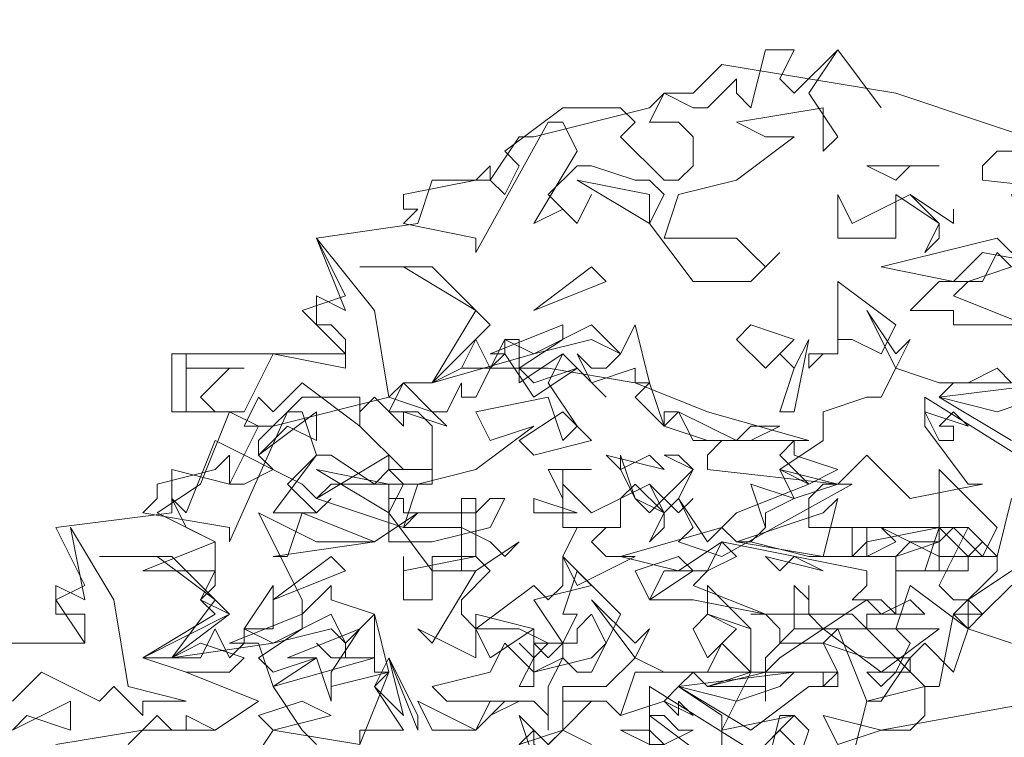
# Model space of a CAD drawing. Header units: millimetres. Extents: x 4234 to 4704, y 1542 to 2004.
# Tile 199 of 256: x 4422.57 to 4429.34, y 1925.2 to 1930.13. Entities that reach past the tile are written whole.
import ezdxf

# ---------------------------------------------------------------- set-up
doc = ezdxf.new("R2010")
doc.units = ezdxf.units.MM
doc.linetypes.add('DASHED', pattern=[19.05, 12.7, -6.35])
doc.layers.add('BOD', color=40, linetype='Continuous')
doc.layers.add('DIMENSIONS', color=7, linetype='Continuous')

# ---------------------------------------------------------------- blocks, each defined once
blk = doc.blocks.new('A$Cf9015526')
at = {"color": 116, "lineweight": 0, "true_color": 0x136734}
for points in [[(1.5989, 3.5976), (1.6211, 3.5754), (1.6877, 3.642), (1.7544, 3.5532), (1.6877, 3.642), (1.6433, 3.5754), (1.6877, 3.5087), (1.6655, 3.4865), (1.6655, 3.5532), (1.5323, 3.5309), (1.5767, 3.5087), (1.6211, 3.5087), (1.5323, 3.4421), (1.4435, 3.4199), (1.4213, 3.3533), (1.4435, 3.3533), (1.5323, 3.3533), (1.5545, 3.3311), (1.5767, 3.3089), (1.5989, 3.3311), (1.5545, 3.2867), (1.4657, 3.2867), (1.3991, 3.3755), (1.4213, 3.4199), (1.3991, 3.4421), (1.3768, 3.4421), (1.3102, 3.4643), (1.288, 3.4643), (1.2436, 3.4199), (1.288, 3.3755), (1.3102, 3.4199), (1.288, 3.3755), (1.2658, 3.3977), (1.2214, 3.3755), (1.288, 3.4865), (1.2658, 3.5309), (1.2436, 3.5309), (1.1326, 3.3311), (1.1326, 3.3533), (1.0215, 3.3755), (1.0437, 3.3977), (1.0215, 3.3977), (1.0215, 3.4199), (1.1326, 3.4421), (1.1548, 3.4643), (1.1548, 3.4421), (1.177, 3.4199), (1.1992, 3.4643), (1.177, 3.4865), (1.2658, 3.5532), (1.3546, 3.5532), (1.3768, 3.5309), (1.3546, 3.5087), (1.4213, 3.4421), (1.4435, 3.4421), (1.4657, 3.4643), (1.4657, 3.5087), (1.4435, 3.5309), (1.3991, 3.5309), (1.4213, 3.5754), (1.4657, 3.5532), (1.4879, 3.5532), (1.5323, 3.5976), (1.5323, 3.5754), (1.5545, 3.5532), (1.5767, 3.642), (1.6211, 3.642)], [(1.7988, 3.4643), (1.7766, 3.4421), (1.7322, 3.4643), (1.8432, 3.4643)], [(1.3991, 3.3755), (1.288, 3.4421), (1.3991, 3.4199)], [(1.7988, 3.4199), (1.8432, 3.3755), (1.8432, 3.3533), (1.821, 3.3311), (1.8432, 3.3755), (1.7766, 3.4199), (1.7766, 3.3977), (1.7766, 3.3533), (1.6877, 3.3533), (1.6877, 3.4199), (1.71, 3.3755)], [(1.9764, 3.3755), (1.9764, 3.3533), (1.9542, 3.3311), (2.0653, 3.3089), (2.1319, 3.3089), (2.1541, 3.3311), (2.2651, 3.3533), (2.2651, 3.3311), (2.1985, 3.3089), (2.1985, 3.22), (2.1541, 3.2423), (2.1319, 3.2423), (2.1541, 3.2645), (2.1541, 3.2867), (1.9098, 3.3311), (1.8654, 3.2867), (1.7544, 3.3089), (1.932, 3.3533), (1.9542, 3.3311), (1.9764, 3.3533), (1.9542, 3.4199), (2.0431, 3.3977)], [(1.8654, 3.3977), (1.8654, 3.3755), (1.7988, 3.4199), (1.8654, 3.3755)], [(0.9993, 3.109), (1.0659, 3.0868), (1.0882, 3.0646), (1.0215, 3.0868), (1.0215, 3.0646), (0.9771, 3.109), (0.9549, 3.0868), (0.9549, 3.0646), (0.8661, 3.1312), (0.8217, 3.0868), (0.7995, 3.109), (0.7773, 3.0646), (0.7995, 3.0646), (0.755, 3.0868), (0.6884, 3.0868), (0.6884, 3.1756), (0.6884, 3.1534), (0.7773, 3.1534), (0.755, 3.1534), (0.7106, 3.109), (0.7328, 3.0868), (0.7773, 3.0868), (0.8217, 3.1756), (0.9327, 3.1534), (0.9327, 3.1978), (0.9105, 3.22), (0.8883, 3.22), (0.8883, 3.2645), (0.9327, 3.2423), (0.8883, 3.3533), (0.9771, 3.2423)], [(1.8876, 3.2867), (1.8654, 3.2645), (1.9764, 3.22), (1.8654, 3.22), (1.8654, 3.2423), (1.7988, 3.2423), (1.8432, 3.2867), (1.9098, 3.2867), (1.932, 3.3311), (1.9542, 3.3089)], [(1.1548, 3.22), (1.0659, 3.1312), (1.1326, 3.2423), (1.0215, 3.3089), (0.9549, 3.3089), (1.0659, 3.3089)], [(1.2214, 3.2423), (1.3102, 3.3089), (1.3324, 3.2867)], [(1.7544, 3.1756), (1.71, 3.1978), (1.6877, 3.1978), (1.6877, 3.1756), (1.6655, 3.1756), (1.6433, 3.1534), (1.6433, 3.1756), (1.6877, 3.1756), (1.6877, 3.22), (1.6877, 3.2867), (1.7766, 3.22)], [(1.3768, 3.1312), (1.3768, 3.1534), (1.3102, 3.1312), (1.288, 3.1756), (1.3102, 3.1534), (1.3324, 3.1534), (1.3546, 3.1756), (1.3102, 3.1978), (1.2214, 3.1756), (1.0659, 3.1312), (1.1104, 3.1534), (1.1326, 3.1978), (1.1548, 3.1534), (1.177, 3.1756), (1.177, 3.1978), (1.2214, 3.1756), (1.3102, 3.22), (1.3546, 3.1756), (1.3768, 3.22), (1.3991, 3.1312)], [(1.1992, 3.1534), (1.2214, 3.1312), (1.288, 3.1534), (1.2214, 3.109), (1.177, 3.1756), (1.1548, 3.1756), (1.2658, 3.22), (1.2658, 3.1978)], [(1.5767, 3.1534), (1.5323, 3.1978), (1.5545, 3.22), (1.6211, 3.1978)], [(1.1992, 3.1534), (1.1992, 3.1312), (1.2658, 3.1756), (1.3324, 3.109), (1.2658, 3.1756), (1.2436, 3.1312), (1.288, 3.0646), (1.2658, 3.0424), (1.2436, 3.109), (1.1326, 3.0868), (1.1548, 3.0424), (1.2214, 3.0646), (1.1326, 2.998), (1.0437, 2.9758), (1.0215, 2.9091), (1.1104, 2.9091), (1.1548, 2.8869), (1.177, 2.8647), (1.1992, 2.8869), (1.1326, 2.8425), (1.0659, 2.8425), (0.9993, 2.9314), (1.0215, 2.9758), (0.9993, 2.998), (0.9771, 2.9758), (0.9105, 3.0202), (0.8883, 3.0202), (0.8439, 2.9758), (0.8883, 2.9314), (0.9105, 2.9536), (0.8883, 2.9314), (0.8661, 2.9314), (0.8217, 2.9314), (0.8883, 3.0202), (0.8661, 3.0868), (0.8439, 3.0868), (0.755, 2.8869), (0.755, 2.9091), (0.6218, 2.9314), (0.644, 2.9536), (0.644, 2.9758), (0.7328, 2.998), (0.755, 3.0202), (0.755, 2.9758), (0.7773, 2.9758), (0.8217, 2.998), (0.7995, 3.0202), (0.7995, 3.0424), (0.8661, 3.109), (0.9549, 3.109), (0.9549, 3.0646), (1.0215, 2.998), (1.0437, 2.998), (1.0659, 2.998), (1.0659, 3.0646), (1.0437, 3.0868), (0.9993, 3.0868), (1.0215, 3.1312), (1.0659, 3.0868), (1.0882, 3.0868), (1.1104, 3.1312), (1.1104, 3.109), (1.1326, 3.109), (1.177, 3.1978), (1.1992, 3.1978)], [(1.5989, 3.0868), (1.6211, 3.1534), (1.5989, 3.1756), (1.6211, 3.1534), (1.6433, 3.1978), (1.6211, 3.0868)], [(1.3768, 3.109), (1.3991, 3.1312), (1.4213, 3.0646)], [(1.932, 3.0868), (1.8432, 3.109), (2.0209, 3.1312), (1.9986, 3.109)], [(0.8439, 3.0646), (0.7995, 3.0202), (0.8883, 3.0868), (0.8883, 3.0424)], [(1.2214, 3.0202), (1.1992, 3.0424), (1.2658, 3.0868), (1.3102, 3.0424)], [(1.4213, 3.0646), (1.4879, 3.0424), (1.4213, 3.0646), (1.4213, 3.0868), (1.4435, 3.0868)], [(1.5545, 3.0646), (1.5989, 3.0646), (1.5545, 3.0424), (1.4657, 3.0424), (1.4435, 3.0868), (1.5323, 3.0424)], [(1.8876, 3.0646), (1.8654, 3.0868), (1.8432, 3.0646), (1.8654, 3.0646), (1.8654, 3.0424), (1.8432, 3.0424), (1.821, 3.0868)], [(1.6877, 2.998), (1.6433, 2.9758), (1.5989, 3.0202), (1.6211, 3.0424), (1.6211, 3.0202)], [(1.3991, 3.0202), (1.3546, 2.998), (1.3324, 3.0202), (1.4213, 2.998)], [(0.9993, 2.9314), (0.8883, 2.998), (0.9993, 2.9758)], [(1.2658, 2.998), (1.2658, 2.9536), (1.2436, 2.998), (1.3102, 2.998)], [(1.6211, 2.9536), (1.5989, 2.998), (1.6877, 2.9758)], [(1.9098, 2.8647), (1.8654, 2.9091), (1.8432, 2.8869), (1.8432, 2.8425), (1.821, 2.8425), (1.7988, 2.8425), (1.7766, 2.8425), (1.8432, 2.8425), (1.8432, 2.9091), (1.8432, 2.998), (1.932, 2.9091)], [(1.3991, 2.9758), (1.4213, 2.9314), (1.4213, 2.9091), (1.3991, 2.8869), (1.4213, 2.9314), (1.3768, 2.9758), (1.3546, 2.9536), (1.3546, 2.9091), (1.2658, 2.9091), (1.2658, 2.9758), (1.3102, 2.9314)], [(1.5767, 2.9314), (1.5767, 2.9091), (1.5545, 2.8869), (1.6433, 2.8647), (1.71, 2.8647), (1.7322, 2.8869), (1.8432, 2.9091), (1.8432, 2.8869), (1.7766, 2.8647), (1.7766, 2.7759), (1.7544, 2.7981), (1.71, 2.7981), (1.7322, 2.8203), (1.7322, 2.8425), (1.5101, 2.8869), (1.4435, 2.8425), (1.3546, 2.8647), (1.5101, 2.9091), (1.5323, 2.8869), (1.5545, 2.8869), (1.5767, 2.9091), (1.5545, 2.9758), (1.6211, 2.9536)], [(1.4657, 2.9536), (1.4435, 2.9314), (1.3991, 2.9758), (1.4435, 2.9314)], [(1.1326, 2.9314), (1.1548, 2.9536), (1.177, 2.9536), (1.1548, 2.9091), (1.0659, 2.8869), (0.9993, 2.8869), (0.9993, 2.9536), (1.0215, 2.9536), (1.0215, 2.9314)], [(1.1548, 2.8425), (1.1104, 2.7981), (1.1104, 2.7759), (1.1326, 2.7537), (1.2214, 2.8203), (1.2436, 2.7981), (1.2658, 2.8203), (1.2658, 2.8647), (1.3102, 2.8203), (1.2214, 2.7981), (1.2658, 2.7315), (1.2658, 2.7093), (1.2214, 2.6871), (1.2214, 2.7093), (1.2436, 2.7315), (1.1992, 2.7537), (1.1326, 2.7537), (1.1326, 2.7093), (1.0437, 2.7537), (1.0659, 2.7315), (1.1326, 2.8425), (1.1104, 2.8425), (1.1104, 2.9536), (1.1326, 2.9536), (1.1326, 2.8647)], [(1.2214, 2.9314), (1.2214, 2.9536), (1.288, 2.9314)], [(1.5323, 2.8869), (1.6655, 2.9314), (1.6877, 2.9536), (1.6655, 2.8647)], [(0.8217, 2.8647), (0.8439, 2.8647), (0.8661, 2.9314), (0.9771, 2.8869)], [(1.3546, 2.9091), (1.3324, 2.9091), (1.3102, 2.8869), (1.3324, 2.8647), (1.3768, 2.8647), (1.288, 2.8203), (1.2658, 2.8647), (1.288, 2.9091)], [(1.8876, 2.8425), (1.821, 2.8425), (1.8432, 2.9091), (1.8876, 2.8647)], [(1.4879, 2.8425), (1.4657, 2.8203), (1.5767, 2.7759), (1.4657, 2.7981), (1.3991, 2.7981), (1.4213, 2.8425), (1.4879, 2.8425), (1.5101, 2.8869), (1.5323, 2.8647)], [(0.755, 2.7759), (0.6662, 2.7093), (0.7328, 2.7981), (0.644, 2.8647), (0.5552, 2.8647), (0.6662, 2.8647)], [(0.8217, 2.7981), (0.9105, 2.8647), (0.9327, 2.8425)], [(1.1326, 2.8647), (1.0659, 2.8647), (1.0659, 2.7981), (1.0215, 2.7981), (1.0215, 2.8647), (1.0215, 2.8425)], [(1.3991, 2.7981), (1.3768, 2.8425), (1.4435, 2.8647), (1.4657, 2.8425)], [(1.6211, 2.8647), (1.6655, 2.8425), (1.5767, 2.8647), (1.5989, 2.8425)], [(1.3324, 2.7315), (1.3102, 2.7759), (1.288, 2.7537), (1.288, 2.7315), (1.2658, 2.7315), (1.2436, 2.7093), (1.2214, 2.7315), (1.2658, 2.7315), (1.288, 2.7759), (1.2658, 2.7759), (1.288, 2.8425), (1.3546, 2.7759)], [(2.0209, 2.8203), (1.9542, 2.8203), (1.9098, 2.7759), (1.8876, 2.7981), (1.9542, 2.8425), (1.9764, 2.8425)], [(0.7773, 2.7537), (0.8217, 2.8203), (0.8217, 2.7537)], [(1.8654, 2.6871), (1.821, 2.7315), (1.7988, 2.7093), (1.7988, 2.6871), (1.7766, 2.6871), (1.7544, 2.6649), (1.7322, 2.6871), (1.7766, 2.6871), (1.7988, 2.7315), (1.7766, 2.7537), (1.7988, 2.8203), (1.8876, 2.7537)], [(0.9771, 2.6871), (0.9771, 2.7093), (0.9105, 2.7093), (0.8883, 2.7315), (0.9105, 2.7093), (0.9327, 2.7093), (0.9327, 2.7315), (0.9105, 2.7537), (0.8217, 2.7315), (0.6662, 2.7093), (0.7106, 2.7093), (0.7328, 2.7537), (0.755, 2.7093), (0.7773, 2.7315), (0.7773, 2.7537), (0.8217, 2.7315), (0.9105, 2.7759), (0.9327, 2.7315), (0.9771, 2.7759), (0.9993, 2.6871)], [(0.7995, 2.7093), (0.8217, 2.6871), (0.8883, 2.7093), (0.8217, 2.6649), (0.7995, 2.7315), (0.755, 2.7315), (0.8661, 2.7759), (0.8661, 2.7537)], [(1.1548, 2.7093), (1.1326, 2.7537), (1.1326, 2.7759), (1.2214, 2.7537)], [(1.4879, 2.7093), (1.4657, 2.7537), (1.4879, 2.7759), (1.5323, 2.7537)], [(1.8876, 2.7537), (1.9542, 2.7315), (1.8876, 2.7537), (1.8654, 2.7759), (1.9098, 2.7759)], [(0.9105, 2.6871), (0.9105, 2.6649), (0.9993, 2.6871), (0.9105, 2.6649), (0.9105, 2.6427), (0.8883, 2.7093), (0.8439, 2.7093), (0.9549, 2.7537)], [(1.1992, 2.6649), (1.2214, 2.7093), (1.1992, 2.7315), (1.2214, 2.7093), (1.2214, 2.7537), (1.2214, 2.6649)], [(1.7544, 2.6871), (1.6655, 2.7537), (1.5989, 2.7093), (1.5767, 2.6871), (1.5767, 2.6427), (1.5767, 2.6649), (1.4879, 2.6649), (1.5767, 2.6871), (1.5767, 2.7093), (1.6211, 2.7537), (1.8432, 2.7537)], [(1.3102, 2.7093), (1.3324, 2.7315), (1.3102, 2.6871), (1.288, 2.6871), (1.2658, 2.7093), (1.2436, 2.6649), (1.2436, 2.5982), (1.2436, 2.6205), (1.2214, 2.6427), (1.1992, 2.6427), (1.1548, 2.6205), (1.1992, 2.6427), (1.0882, 2.6427), (1.0659, 2.6649), (1.1548, 2.6871), (1.177, 2.7315), (1.2214, 2.6871)], [(0.9771, 2.6649), (0.9993, 2.7093), (1.0215, 2.6205)], [(1.0437, 2.5982), (0.9993, 2.7093), (1.0437, 2.6205)], [(1.5323, 2.6427), (1.4435, 2.6649), (1.6211, 2.6871), (1.5989, 2.6649)], [(0.4441, 2.6205), (0.4219, 2.5982), (0.5108, 2.6427), (0.5108, 2.5982)], [(0.8217, 2.5982), (0.7995, 2.6205), (0.8661, 2.6427), (0.9105, 2.6205)], [(1.1548, 2.6427), (1.177, 2.6427), (1.1326, 2.5982), (1.0659, 2.5982), (1.0437, 2.6427), (1.1326, 2.5982)], [(1.4657, 2.6205), (1.4435, 2.6427), (1.4435, 2.6205), (1.4213, 2.6427)], [(1.2658, 2.5982), (1.2214, 2.5538), (1.1992, 2.6205), (1.2436, 2.576)], [(1.4435, 2.5982), (1.4657, 2.5982), (1.4213, 2.576), (1.4213, 2.5538), (1.3991, 2.5316), (1.3991, 2.5094), (1.3768, 2.5316), (1.3991, 2.576), (1.3546, 2.5982), (1.3991, 2.5982), (1.4213, 2.576), (1.3991, 2.576), (1.3991, 2.6205), (1.4213, 2.6205)], [(1.6211, 2.5316), (1.6211, 2.576), (1.5989, 2.5982), (1.5767, 2.576), (1.5767, 2.5316), (1.5545, 2.5538), (1.6211, 2.6205), (1.6433, 2.5982)], [(1.6877, 2.576), (1.6655, 2.6205), (1.7544, 2.5982)], [(1.288, 2.5538), (1.2436, 2.5316), (1.1992, 2.576), (1.2214, 2.5982), (1.2214, 2.576)]]:
    blk.add_lwpolyline(points, close=True, dxfattribs=at)
for points in [[(0.4886, 2.576), (0.6218, 2.5982), (0.7328, 2.5982), (0.7995, 2.6427), (0.6884, 2.6871), (0.6218, 2.7093), (0.7328, 2.7759), (0.7106, 2.7981), (0.7328, 2.8203), (0.7328, 2.8425), (0.6218, 2.8425), (0.7328, 2.8869), (0.644, 2.9314), (0.7106, 2.9758), (0.755, 3.0868), (0.6662, 3.0868), (0.6662, 3.1756), (0.9327, 3.1756), (0.8661, 3.2423), (0.9327, 3.2645), (0.8883, 3.3533), (1.0437, 3.3755), (1.0659, 3.4421), (1.1548, 3.4421), (1.1992, 3.5087), (1.2214, 3.5087), (1.3991, 3.5532), (1.4213, 3.5754), (1.4657, 3.5754), (1.5101, 3.6198), (1.6433, 3.5976), (1.7766, 3.5754), (1.9098, 3.5309), (2.0431, 3.4865), (1.932, 3.4865), (1.9098, 3.4643), (1.9098, 3.4421), (2.1097, 3.4199)], [(1.9986, 2.6427), (1.7544, 2.5982), (1.7988, 2.5982), (1.821, 2.6205), (1.821, 2.6649), (1.7322, 2.6427), (1.6877, 2.7537), (1.6211, 2.7537), (1.6211, 2.8203), (1.6433, 2.7981), (1.6433, 2.8203), (1.6433, 2.7981), (1.6433, 2.7759), (1.6655, 2.7537), (1.7322, 2.7981), (1.7544, 2.7759), (1.7988, 2.7981), (1.821, 2.7759), (1.7322, 2.7759), (1.7322, 2.7537), (1.821, 2.6649), (1.8432, 2.6649), (1.8654, 2.7759), (1.932, 2.8425), (1.932, 2.8647), (1.9098, 2.8647), (1.8432, 2.8647), (1.8432, 2.8869), (1.7988, 2.8869), (1.7766, 2.8647), (1.7544, 2.8647), (1.71, 2.8647), (1.71, 2.9091), (1.7322, 2.9091), (1.7322, 2.8647), (1.7766, 2.8869), (1.7544, 2.9091), (1.8432, 2.8647), (1.8876, 2.8647), (1.9098, 2.8869), (1.8876, 2.9091), (1.932, 2.8647), (1.9542, 2.9536)], [(1.9986, 2.998), (1.821, 3.109), (1.821, 3.0646), (1.8876, 2.9758), (1.9098, 2.9758), (1.7988, 2.9536), (1.7322, 3.0202), (1.6877, 2.9758), (1.71, 2.9758), (1.5101, 2.8647), (1.4435, 2.8869), (1.4657, 2.9091), (1.4435, 2.9536), (1.4213, 2.9314), (1.3768, 2.9536), (1.3546, 2.998), (1.3546, 3.0202), (1.3768, 2.9536), (1.3991, 2.9314), (1.4657, 2.998), (1.4435, 3.0202), (1.4213, 3.0202), (1.4657, 2.998), (1.4435, 2.9536), (1.4879, 2.8869), (1.5323, 2.9314), (1.6433, 2.9758), (1.5989, 2.998), (1.6655, 3.0424), (1.6655, 3.0868), (1.7322, 3.109), (1.7544, 3.109), (1.7766, 3.1534), (1.7322, 3.2423), (1.7766, 3.1756), (1.7988, 3.1978), (1.7766, 3.1534), (1.8432, 3.1312), (1.8876, 3.1312), (1.932, 3.1534), (1.9542, 3.1312), (1.8654, 3.1312), (1.8432, 3.109), (1.9542, 3.0424)], [(0.2887, 2.7315), (0.533, 2.7315), (0.4886, 2.7981), (0.533, 2.8203), (0.4886, 2.9091), (0.6662, 2.9314), (0.6662, 2.998), (0.755, 2.9758), (0.7995, 3.0646), (0.8217, 3.0646), (0.9993, 3.109), (1.0215, 3.1312), (1.0659, 3.1312), (1.1104, 3.1534), (1.2436, 3.1534), (1.3768, 3.1312), (1.4879, 3.0868), (1.6433, 3.0424), (1.5101, 3.0424), (1.4879, 3.0202), (1.4879, 2.998), (1.6877, 2.9758), (1.6655, 2.9758), (1.6433, 2.9536), (1.6433, 2.9091), (1.8876, 2.9091), (1.8432, 2.8203), (1.8654, 2.7981), (1.8876, 2.7981), (1.8876, 2.7537), (1.9542, 2.7315)], [(0.9549, 2.576), (0.9993, 2.6871), (0.9771, 2.6649), (1.0215, 2.5982), (0.9549, 2.5982), (0.9549, 2.576), (0.8217, 2.5982), (0.7773, 2.5316)], [(0.5996, 2.576), (0.644, 2.6205), (0.6662, 2.5982), (0.6884, 2.5982), (0.6884, 2.6205), (0.7328, 2.5982), (0.7995, 2.6427), (0.6884, 2.6871), (0.755, 2.6871), (0.7773, 2.7093), (0.7106, 2.7315), (0.6662, 2.7093), (0.6218, 2.7093), (0.755, 2.7759), (0.7106, 2.7981), (0.7328, 2.8425), (0.7328, 2.8869), (0.6884, 2.9091), (0.6662, 2.9536), (0.6884, 2.9314), (0.7328, 3.0424), (0.8661, 2.9758), (0.8883, 2.9536), (0.9993, 3.0202), (0.9993, 2.998), (1.0659, 2.998), (1.0659, 2.9758), (0.9105, 2.9758), (0.8883, 2.9536), (1.0215, 2.9091), (1.0437, 2.9314), (0.9771, 2.8869), (0.8883, 2.8869), (0.7995, 2.9314), (0.8661, 2.7981), (0.8661, 2.7759), (0.9105, 2.8203), (0.9105, 2.7981), (0.9771, 2.7759), (0.9771, 2.7093), (0.8217, 2.6649), (0.8661, 2.5982), (0.8883, 2.576)], [(0.4219, 2.7315), (0.533, 2.7315), (0.533, 2.7537), (0.533, 2.7759), (0.4886, 2.7759), (0.4886, 2.8203), (0.533, 2.7981), (0.5108, 2.9091), (0.5774, 2.7981), (0.5996, 2.6649), (0.6884, 2.6427), (0.6218, 2.6427), (0.6218, 2.6205), (0.5774, 2.6649), (0.5552, 2.6427), (0.4664, 2.6871), (0.4219, 2.6427)], [(1.5101, 2.5538), (1.5101, 2.6205), (1.4435, 2.6649), (1.4213, 2.6427), (1.3546, 2.6205), (1.3324, 2.6427), (1.3102, 2.6427), (1.2658, 2.5982), (1.3102, 2.576), (1.2658, 2.5982), (1.2658, 2.6427), (1.3324, 2.6427), (1.3546, 2.6205), (1.3768, 2.6871), (1.4657, 2.6871), (1.4879, 2.6649), (1.5545, 2.6871), (1.5545, 2.7093), (1.5545, 2.7537), (1.4879, 2.7759), (1.4879, 2.8203), (1.5545, 2.7537), (1.5545, 2.6871), (1.5767, 2.6871), (1.6655, 2.6871), (1.6877, 2.6871), (1.6877, 2.6649), (1.6655, 2.6649), (1.6655, 2.6871), (1.5545, 2.6871), (1.5101, 2.5982), (1.6211, 2.6205), (1.5989, 2.6205), (1.5767, 2.5316)], [(1.5767, 2.5538), (1.3991, 2.6649), (1.3991, 2.6205), (1.4879, 2.5538)], [(1.1992, 2.576), (1.2658, 2.5982), (1.2658, 2.6649), (1.3102, 2.6649), (1.3324, 2.6649), (1.3768, 2.7093), (1.3102, 2.7981), (1.3768, 2.7315), (1.3991, 2.7537), (1.3768, 2.7093), (1.4213, 2.6871), (1.4879, 2.6871), (1.5101, 2.7315), (1.5545, 2.6871), (1.4657, 2.6871), (1.4435, 2.6649), (1.5545, 2.5982), (1.6433, 2.6649), (1.6655, 2.6649), (1.6877, 2.6871), (1.6655, 2.7315), (1.5989, 2.7315), (1.5989, 2.7537), (1.5767, 2.7759), (1.5545, 2.7759), (1.71, 2.7759), (1.7322, 2.7537), (1.6877, 2.7537), (1.6655, 2.7315), (1.7322, 2.7093), (1.7544, 2.7093), (1.7988, 2.7093), (1.7544, 2.6427), (1.7322, 2.6427), (1.71, 2.5538)]]:
    blk.add_lwpolyline(points, dxfattribs=at)

msp = doc.modelspace()

# ---------------------------------------------------------------- hatches: boundary and pattern name
at = {"layer": 'DIMENSIONS'}
h = msp.add_hatch(dxfattribs=at)
h.set_pattern_fill('GRASS', color=256, scale=0.5)
h.set_pattern_definition([(90, (3399.144, -158.445), (-8.980256, 8.980256), [2.38125, -15.57926]), (45, (3399.144, -158.445), (-8.980256, 8.980256), [2.38125, -10.31875]), (135, (3399.144, -158.445), (-8.980256, -8.980256), [2.38125, -10.31875])])
h.paths.add_polyline_path([(4417.6425, 1844.3253), (4423.2951, 1838.2514), (4434.9969, 1847.6295), (4469.633, 1855.411), (4513.1489, 1877.6572), (4531.9103, 1892.8657), (4546.8873, 1910.4574), (4556.576, 1922.7476), (4577.553, 1933.381), (4592.7448, 1936.6466), (4614.9867, 1937.2699), (4624.0253, 1937.2699), (4633.3522, 1938.7107), (4636.3977, 1940.2306), (4631.8428, 1952.3869, 0.161807)])
h.paths.add_polyline_path([(4631.8428, 1952.3869), (4629.8752, 1957.6381), (4629.4018, 1957.3619), (4621.324, 1958.355), (4615.8552, 1959.6126), (4597.3065, 1970.6836), (4571.5628, 1964.4359), (4571.5628, 1952.3502), (4556.6565, 1951.2934), (4533.2051, 1949.7013), (4514.0135, 1931.7588), (4500.0937, 1928.3885), (4467.5142, 1910.2651), (4457.6487, 1889.7679), (4440.0951, 1876.8578), (4418.6103, 1858.4577), (4410.1637, 1852.3615), (4417.6425, 1844.3253, -0.161807)])
h.paths.add_polyline_path([(4548.0789, 1916.6002), (4552.8565, 1929.9377), (4546.693, 1932.1455), (4541.9153, 1918.808)], flags=24)
h.paths.add_polyline_path([(4503.0556, 1883.2742), (4507.8332, 1896.6117), (4501.6696, 1898.8196), (4496.892, 1885.482)], flags=24)
h.paths.add_polyline_path([(4451.7368, 1857.409), (4456.5145, 1870.7465), (4450.3509, 1872.9544), (4445.5733, 1859.6168)], flags=24)
h.paths.add_polyline_path([(4412.9931, 1854.3366), (4417.0765, 1849.9489), (4419.3393, 1852.0547), (4415.2559, 1856.4424)], flags=24)
h.paths.add_polyline_path([(4596.3471, 1950.1809), (4601.1248, 1963.5184), (4594.9612, 1965.7262), (4590.1836, 1952.3887)], flags=24)
h.paths.add_polyline_path([(4509.7992, 1914.4402), (4520.7716, 1919.9756), (4517.1217, 1927.2104), (4506.1494, 1921.675)], flags=24)
h.paths.add_polyline_path([(4321.6553, 1898.427), (4326.0339, 1896.392), (4327.3367, 1899.1951), (4322.958, 1901.2301)], flags=9)
h.paths.add_polyline_path([(4333.4365, 1891.9961), (4338.2762, 1888.46), (4340.0997, 1890.9559), (4335.26, 1894.492)], flags=9)
h.paths.add_polyline_path([(4351.1951, 1875.6427), (4355.5215, 1871.4944), (4357.6608, 1873.7255), (4353.3344, 1877.8738)], flags=9)
h.paths.add_polyline_path([(4373.9221, 1853.7811), (4378.2721, 1849.6575), (4380.3986, 1851.9008), (4376.0487, 1856.0244)], flags=9)
h.paths.add_polyline_path([(4389.205, 1846.109), (4392.5459, 1849.595), (4390.3143, 1851.7338), (4386.9734, 1848.2478)], flags=9)
h.paths.add_polyline_path([(4407.9742, 1825.8927), (4411.6376, 1829.0381), (4409.6239, 1831.3833), (4405.9606, 1828.2379)], flags=9)
h.paths.add_polyline_path([(4405.6972, 1823.1876), (4408.8355, 1819.5181), (4411.1846, 1821.5272), (4408.0463, 1825.1967)], flags=9)
h.paths.add_polyline_path([(4412.0765, 1813.536), (4414.8574, 1808.2263), (4417.5956, 1809.6604), (4414.8147, 1814.9701)], flags=9)
h.paths.add_polyline_path([(4306.0633, 1735.5308), (4308.3702, 1742.3082), (4305.4441, 1743.3042), (4303.1371, 1736.5268)], flags=9)
h.paths.add_polyline_path([(4289.1237, 1902.077), (4295.0617, 1902.8939), (4294.6404, 1905.9561), (4288.7025, 1905.1392)], flags=9)
h.paths.add_polyline_path([(4305.67, 1902.4686), (4311.5251, 1901.1867), (4312.1862, 1904.2062), (4306.331, 1905.4882)], flags=9)
h.paths.add_polyline_path([(4434.2122, 1813.2206), (4438.5999, 1817.304), (4436.4941, 1819.5668), (4432.1063, 1815.4834)], flags=9)
h.paths.add_polyline_path([(4381.102, 1865.7275), (4385.1854, 1861.3397), (4387.4482, 1863.4456), (4383.3648, 1867.8333)], flags=9)
h.paths.add_polyline_path([(4421.9781, 1821.8049), (4426.0615, 1817.4172), (4428.3243, 1819.523), (4424.2409, 1823.9108)], flags=9)
h.paths.add_polyline_path([(4410.3951, 1823.868), (4413.9297, 1827.1574), (4411.8239, 1829.4202), (4408.2893, 1826.1308)], flags=9)
h.paths.add_polyline_path([(4387.3909, 1817.4858), (4392.1686, 1830.8233), (4386.005, 1833.0311), (4381.2274, 1819.6936)], flags=9)
h.paths.add_polyline_path([(4347.9726, 1750.0597), (4352.7503, 1763.3972), (4346.5867, 1765.6051), (4341.8091, 1752.2675)], flags=9)
h.paths.add_polyline_path([(4341.4321, 1678.3148), (4346.2097, 1691.6523), (4340.0462, 1693.8601), (4335.2686, 1680.5226)], flags=9)
h.paths.add_polyline_path([(4323.3673, 1583.7016), (4328.1449, 1597.0392), (4321.9814, 1599.247), (4317.2037, 1585.9095)], flags=9)
h.paths.add_polyline_path([(4335.3652, 1700.4464), (4339.9795, 1713.3279), (4330.8251, 1716.6071), (4326.2108, 1703.7256)], flags=9)
h.paths.add_polyline_path([(4396.1792, 1839.031), (4404.6554, 1830.2107), (4406.8611, 1832.3304), (4398.3849, 1841.1506)], flags=9)
h.paths.add_polyline_path([(4396.4333, 1860.2956), (4402.6288, 1853.7761), (4403.7122, 1854.8057), (4397.5167, 1861.3251)], flags=9)
h.paths.add_polyline_path([(4349.0141, 1900.3774), (4363.5849, 1891.1608), (4365.102, 1893.5592), (4350.5312, 1902.7758)], flags=9)
h.paths.add_polyline_path([(4438.6658, 1769.7519), (4437.6109, 1764.1146), (4441.3279, 1763.4191), (4442.3828, 1769.0563)], flags=9)
h.paths.add_polyline_path([(4432.3393, 1775.0815), (4431.5916, 1769.3953), (4435.3409, 1768.9023), (4436.0886, 1774.5885)], flags=9)
h.paths.add_polyline_path([(4446.5759, 1765.0098), (4445.4726, 1759.3818), (4449.1836, 1758.6543), (4450.2868, 1764.2824)], flags=9)
h.paths.add_polyline_path([(4333.2801, 1902.1363), (4338.0795, 1900.1576), (4339.5209, 1903.6536), (4334.7215, 1905.6324)], flags=9)
h.paths.add_polyline_path([(4335.5168, 1907.037), (4340.8576, 1904.9473), (4342.2355, 1908.4689), (4336.8946, 1910.5586)], flags=9)
h.paths.add_polyline_path([(4338.3128, 1912.555), (4343.7532, 1910.7401), (4344.9499, 1914.3274), (4339.5095, 1916.1422)], flags=9)
h.paths.add_polyline_path([(4390.5848, 1863.0102), (4393.6134, 1859.8177), (4396.592, 1862.6434), (4393.5633, 1865.8359)], flags=9)
h.paths.add_polyline_path([(4431.1188, 1819.2282), (4434.1502, 1816.0327), (4437.1288, 1818.8584), (4434.0973, 1822.0539)], flags=9)
h.paths.add_polyline_path([(4421.1353, 1830.1653), (4424.1639, 1826.9728), (4427.1425, 1829.7985), (4424.1138, 1832.991)], flags=9)
h.paths.add_polyline_path([(4410.884, 1841.2141), (4413.9127, 1838.0216), (4416.8913, 1840.8473), (4413.8626, 1844.0398)], flags=9)
h.paths.add_polyline_path([(4400.5883, 1852.1946), (4403.617, 1849.0021), (4406.5956, 1851.8278), (4403.5669, 1855.0203)], flags=9)
h.paths.add_polyline_path([(4378.8646, 1874.7618), (4381.8961, 1871.5663), (4384.8747, 1874.392), (4381.8432, 1877.5875)], flags=9)

# ---------------------------------------------------------------- linework, layer by layer
at = {"layer": 'DIMENSIONS', "linetype": 'DASHED', "lineweight": 5}
msp.add_arc((4687.3322, 1576.0702), 380.3858, 98.388048, 135.152795, dxfattribs=at)

# ---------------------------------------------------------------- block references
at = {"layer": 'BOD', "xscale": 4.480026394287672, "yscale": 4.480026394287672, "zscale": 4.480026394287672}
msp.add_blockref('A$Cf9015526', (4420.6333, 1913.6062, 480.9174), dxfattribs=at)

doc.saveas('drawing.dxf')
